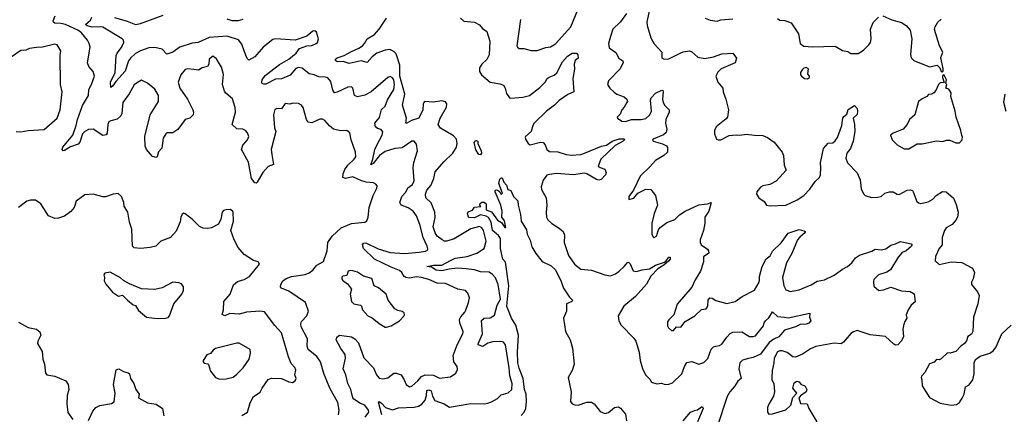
# Model space of a CAD drawing. Extents: x 2293139 to 2515392, y 824115 to 1006937.
# Tile 206 of 256: x 2329085 to 2337246, y 961718 to 964994. Entities that reach past the tile are written whole.
import ezdxf

# ---------------------------------------------------------------- set-up
doc = ezdxf.new("R2010")
doc.units = 0

msp = doc.modelspace()

# ---------------------------------------------------------------- linework, layer by layer
at = {"layer": '0CON10XD'}
for points in [[(2333234.6, 964995), (2333205.9, 964775.9), (2333210, 964765), (2333225, 964753.8), (2333263.6, 964753.6), (2333325, 964737.5), (2333375, 964737.5), (2333445, 964762.5), (2333485, 964767.1), (2333525, 964791.9), (2333653.6, 964935), (2333711.2, 965075)], [(2334304.5, 965075.5), (2334284, 964975), (2334286, 964945), (2334315, 964843.3), (2334344.5, 964794.5), (2334406, 964725), (2334406.4, 964676.4), (2334426.1, 964666.1), (2334465, 964669.4), (2334555, 964712.5), (2334585, 964727.3), (2334635.4, 964735.4), (2334656.9, 964726.9), (2334705, 964683.5), (2334765, 964670.4), (2334835.2, 964684.8), (2334905, 964711.5), (2334996, 964715), (2335026.7, 964675), (2335015.7, 964635), (2334900, 964585), (2334870.7, 964559.3), (2334854.2, 964525), (2334872, 964475), (2334912.9, 964425), (2334915.8, 964395), (2334938.8, 964335), (2334960, 964245), (2334951.9, 964185), (2334940.2, 964169.8), (2334856.7, 964105), (2334843.3, 964075), (2334843.3, 964045), (2334861.7, 964001.7), (2334875, 963997.5), (2334895, 963997.5), (2334965, 964031.2), (2335025, 964038.6), (2335055, 964034.2), (2335105, 964043.3), (2335175, 964034.2), (2335245, 964033.3), (2335283.8, 964015), (2335337.7, 963977.7), (2335403.8, 963895), (2335416, 963865), (2335420.8, 963785), (2335437.1, 963745), (2335355, 963652.5), (2335303.2, 963626.8), (2335245.5, 963614.5), (2335225, 963602.9), (2335195.7, 963565), (2335192, 963545), (2335212, 963515), (2335255.9, 963485.9), (2335275, 963453.3), (2335305, 963448.8), (2335435, 963454.2), (2335530.3, 963499.7), (2335585, 963533.1), (2335635, 963585.7), (2335678.9, 963651.1), (2335714.4, 963685), (2335721.2, 963705), (2335725.4, 963764.6), (2335721.8, 963805), (2335748, 963925), (2335785, 963970), (2335825, 963972.5), (2335845, 963988), (2335864.2, 964015), (2335885, 964077.5), (2335898, 964115), (2335906.2, 964175), (2335915, 964190), (2335941.2, 964208.8), (2335952.7, 964247.3), (2336005, 964280), (2336025, 964257.5), (2336030, 964235), (2336025, 964207.5), (2335992, 964175), (2336004, 964125), (2336007.8, 964065), (2335994.6, 963985.4), (2335970.9, 963925), (2335941.8, 963885), (2335933.2, 963843.2), (2335945.8, 963805), (2336025, 963721.2), (2336050, 963665), (2336058.6, 963588.6), (2336078.6, 963548.6), (2336093.4, 963533.4), (2336145, 963517.1), (2336195, 963520), (2336225, 963527.1), (2336255, 963552.5), (2336295, 963564.3), (2336325, 963564), (2336357.5, 963545), (2336375, 963542), (2336441.3, 963578.7), (2336465, 963581.9), (2336483.8, 963575), (2336491.4, 963565), (2336522, 963485), (2336535, 963474), (2336555, 963469.2), (2336615, 963482.2), (2336652.5, 963505), (2336681.9, 963535), (2336735, 963566.2), (2336765, 963564.3), (2336823.5, 963513.5), (2336848.3, 963458.3), (2336864.4, 963395), (2336856.9, 963355), (2336845, 963330), (2336814, 963295), (2336765, 963266), (2336750, 963245), (2336731.9, 963185), (2336731.4, 963125), (2336705, 963093.3), (2336675, 963027.5), (2336672.3, 962992.3), (2336705, 962961.2), (2336805, 962983.1), (2336895, 962978.1), (2336981.4, 962931.4), (2336998.6, 962895), (2336988.1, 962841.9), (2336974, 962815), (2336974, 962795), (2337023.8, 962735), (2337036.7, 962705), (2337027.5, 962635), (2336990, 962525), (2336985.7, 962405), (2336975, 962384), (2336945, 962363.3), (2336933, 962327), (2336916.7, 962305), (2336886.7, 962285), (2336845, 962240), (2336797, 962227), (2336775, 962227.5), (2336722.3, 962177.7), (2336705, 962171.2), (2336685, 962172.5), (2336665, 962150), (2336625, 962137.5), (2336588.6, 962065), (2336558.8, 962035), (2336556.2, 962025), (2336563.6, 962003.6), (2336566.2, 961955), (2336627, 961857), (2336715, 961810.8), (2336806.1, 961793.9), (2336849.5, 961800.5), (2336875, 961816.2), (2336898, 961852), (2336911.9, 961885), (2336924, 961945), (2336955, 961962), (2336985.6, 962005), (2336995.6, 962055), (2336995.6, 962145), (2337006.4, 962173.6), (2337045, 962200), (2337125, 962225.7), (2337155, 962244.3), (2337176, 962274), (2337224.3, 962385), (2337302.8, 962457.2)], [(2330529.1, 964579.1), (2330475, 964586.2), (2330455, 964578.9), (2330420, 964535), (2330398.2, 964475), (2330412.5, 964425), (2330475.6, 964335), (2330520.8, 964245), (2330525.8, 964225), (2330522, 964205), (2330495, 964176.2), (2330455, 964163.8), (2330395, 964080.8), (2330355, 964054), (2330305, 964053.3), (2330295, 964046.7), (2330275, 964010), (2330263.8, 963926.2), (2330234.2, 963895.8), (2330223.6, 963856.4), (2330215, 963850), (2330185, 963857.5), (2330136.2, 963915), (2330126, 963945), (2330121.2, 964025), (2330167.5, 964202.5), (2330234.4, 964315), (2330234.4, 964365), (2330205, 964418), (2330145, 964468), (2330095, 964491.2), (2330061.7, 964471.7), (2330035, 964452), (2329992.8, 964377.2), (2329940.6, 964305), (2329930.5, 964215), (2329923.1, 964195), (2329892.7, 964167.3), (2329840, 964155), (2329824.3, 964145), (2329814.4, 964125), (2329808.5, 964051.5), (2329802.2, 964037.8), (2329775, 964033.3), (2329695, 964084.6), (2329655, 964081.6), (2329625.5, 964065), (2329605.4, 964045), (2329583.2, 963976.8), (2329569.2, 963960.8), (2329505, 963938.2), (2329455, 963906.5), (2329445, 963905.6), (2329435.6, 963915), (2329441.5, 963935), (2329526, 964035), (2329554, 964116), (2329563.4, 964166.5), (2329605, 964281.2), (2329654.5, 964365), (2329658.5, 964415), (2329680.9, 964455), (2329704.5, 964525.5), (2329693.8, 964563.8), (2329657.8, 964605), (2329645.5, 964635), (2329668.8, 964765), (2329661.8, 964795), (2329645.9, 964825), (2329596.9, 964885), (2329573.3, 964905), (2329465, 964953.1), (2329425, 964962.8), (2329375, 964965.5), (2329365, 964972), (2329363.2, 964983.3), (2329379.3, 965025)], [(2331863.8, 962343.8), (2331891.7, 962311.7), (2331937.6, 962187.6), (2332017.3, 962105), (2332041.1, 962045), (2332065, 962018.9), (2332095, 962013.3), (2332135, 962020), (2332185, 962058.8), (2332205, 962059.2), (2332248, 962045), (2332272.5, 962005), (2332288, 961965), (2332315, 961946.2), (2332335, 961952.5), (2332384.5, 961995), (2332415, 962031.2), (2332445, 962044.6), (2332515, 962043.3), (2332565, 962019.4), (2332655, 962028.8), (2332699.5, 962060.5), (2332715, 962090), (2332712, 962115), (2332683.8, 962155), (2332678.8, 962205), (2332711.9, 962295), (2332758.9, 962385), (2332761.9, 962405), (2332733.8, 962475), (2332730.8, 962505), (2332741.6, 962528.4), (2332775.3, 962564.7), (2332781.7, 962581.7), (2332805.5, 962645), (2332812.2, 962685), (2332798.6, 962725), (2332778.8, 962745), (2332715.5, 962755.5), (2332615, 962802.9), (2332545, 962805.6), (2332476, 962836), (2332415, 962852.9), (2332375, 962860), (2332315, 962847.3), (2332285, 962852.5), (2332271.7, 962861.7), (2332253.1, 962895), (2332233, 962913), (2332165, 962938.2), (2332025.9, 963005.9), (2331934, 963094), (2331925.2, 963125), (2331935, 963137.7), (2331955, 963142.1), (2332055, 963091.3), (2332155, 963060.7), (2332275, 963051.8), (2332395, 963064), (2332448.5, 963071.5), (2332466.7, 963083.3), (2332468.6, 963091.4), (2332463.3, 963115), (2332429.2, 963185), (2332402.7, 963295), (2332373.5, 963365), (2332345, 963404.4), (2332305, 963432.7), (2332246, 963455), (2332235.6, 963475), (2332253.5, 963525), (2332285, 963563.1), (2332302.7, 963597.3), (2332339.5, 963625), (2332353.6, 963655), (2332347.1, 963765), (2332351.9, 963808.1), (2332382.2, 963905), (2332375, 963960), (2332355, 963984.2), (2332335, 963985.8), (2332255, 963929.6), (2332195, 963924.4), (2332115, 963899.1), (2332067.5, 963865), (2332015, 963798.8), (2331995, 963790), (2332013.2, 963835), (2332029.3, 963915), (2332045, 963952.9), (2332088.5, 964035), (2332093.6, 964063.6), (2332081.2, 964081.2), (2332051.7, 964091.7), (2332035, 964104.5), (2332027.3, 964135), (2332067.9, 964182.1), (2332082.6, 964247.4), (2332115.3, 964274.7), (2332132.6, 964327.4), (2332186.8, 964415), (2332192.5, 964455), (2332185, 964493.8), (2332175, 964511.9), (2332155, 964520.8), (2332135, 964512.5), (2331997.5, 964395), (2331945, 964368.2), (2331883.4, 964353.4), (2331861.1, 964365), (2331846.7, 964425), (2331835, 964436.9), (2331805, 964434.5), (2331715, 964391.8), (2331695, 964387.8), (2331679.9, 964409.9), (2331665, 964480), (2331639.8, 964509.8), (2331617.1, 964517.1), (2331565, 964518.2), (2331525, 964536.8), (2331483.6, 964543.6), (2331425, 964590.6), (2331395.4, 964595.4), (2331375, 964588.8), (2331326.6, 964533.4), (2331255, 964503), (2331205, 964500), (2331125, 964457.9), (2331107.7, 964457.7), (2331095.7, 964465), (2331090.6, 964475), (2331095.4, 964495), (2331118.4, 964531.6), (2331239.3, 964620.7), (2331315, 964666.4), (2331377.1, 964715), (2331405, 964754.3), (2331465, 964777.5), (2331505, 964779.2), (2331542.5, 964795), (2331552.5, 964805), (2331562.5, 964835), (2331545, 964890), (2331531.7, 964901.7), (2331515, 964897.5), (2331464.2, 964855.8), (2331367.6, 964822.4), (2331205, 964834.4), (2331182, 964828), (2331102.5, 964765), (2331035, 964684.2), (2330985, 964657.5), (2330970.5, 964670.5), (2330944.5, 964734.5), (2330925, 964790), (2330897.5, 964827.5), (2330805, 964856.5), (2330655.3, 964844.7), (2330565, 964803.3), (2330515, 964798.9), (2330411.2, 964765), (2330354.7, 964725.3), (2330305, 964706.7), (2330265, 964747.8), (2330205, 964763.8), (2330155, 964758.9), (2330085, 964734.4), (2330045, 964712.1), (2330003.8, 964675), (2329987.8, 964652.2), (2329958.4, 964565), (2329880.7, 964479.3), (2329855, 964440.6), (2329840, 964430), (2329838.4, 964475), (2329877.5, 964555), (2329883.5, 964695), (2329891.8, 964715), (2329928.3, 964761.7), (2329948.9, 964805), (2329945, 964824), (2329935, 964835.4), (2329775, 964930.4), (2329755, 964935.4), (2329685, 964932.9), (2329645, 964943.2), (2329631.2, 964955), (2329671.5, 964988.5), (2329682.7, 965015)], [(2329871.9, 965011.9), (2329975, 964982), (2330045, 964954.6), (2330085, 964961.8), (2330275, 965032)], [(2330935, 964994.3), (2330895, 964983.8), (2330845, 964984.7), (2330805, 964997.8)], [(2332086.2, 961715), (2332060, 961820), (2332065, 961823.3), (2332085, 961811.8), (2332115.9, 961775.9), (2332175, 961754.7), (2332225, 961771.4), (2332355, 961776.7), (2332390.9, 961785), (2332416.9, 961803.1), (2332444.8, 961835), (2332457.1, 961875), (2332460, 961915), (2332475, 961922.5), (2332495, 961914.2), (2332507.4, 961867.4), (2332525, 961833.9), (2332604.3, 961804.3), (2332648, 961778), (2332825, 961809.1), (2332934.1, 961805.9), (2332965, 961811.4), (2332995, 961821.4), (2333045, 961850), (2333075, 961878.6), (2333133.4, 961896.6), (2333163.1, 961925), (2333167.5, 961975), (2333147.5, 962037.5), (2333142.4, 962105), (2333111.8, 962295), (2333096.2, 962316.2), (2333071.5, 962321.5), (2333005, 962320.9), (2332965, 962308.8), (2332925, 962281.8), (2332885.8, 962295), (2332884.4, 962304.4), (2332921.2, 962385), (2332913.4, 962496.6), (2332934.3, 962515.7), (2332985, 962518.5), (2333020, 962540), (2333043.6, 962625), (2333069.8, 962675), (2333051.1, 962795), (2333029.7, 962849.7), (2333005, 962879.4), (2332975, 962898.2), (2332905, 962901.6), (2332853.5, 962916.5), (2332785, 962926.3), (2332715, 962932.4), (2332645, 962923.8), (2332585, 962908.3), (2332536.9, 962915), (2332498.2, 962938.2), (2332460, 962945), (2332514.3, 962955.8), (2332585, 962956.5), (2332655.4, 962994.6), (2332695.6, 963014.4), (2332795, 963029.2), (2332874.8, 963055.2), (2332933.3, 963095), (2332951.8, 963155), (2332929.5, 963245), (2332915, 963265.3), (2332895, 963275.7), (2332825, 963258.9), (2332685, 963174.7), (2332625, 963154.7), (2332605, 963155.3), (2332586.5, 963165), (2332545, 963197.9), (2332527.2, 963225), (2332513.1, 963275), (2332527.6, 963352.4), (2332524.8, 963394.8), (2332494.2, 963474.2), (2332451.1, 963515), (2332447.7, 963545), (2332460.3, 963579.7), (2332491.7, 963618.3), (2332518.2, 963675), (2332529.3, 963730.7), (2332601.5, 963815), (2332674.3, 963885.7), (2332705, 963936), (2332710.2, 963965), (2332705, 964002.9), (2332680.4, 964030.4), (2332572.6, 964092.6), (2332553.1, 964125), (2332568.9, 964175), (2332623.5, 964266.5), (2332625.5, 964295), (2332612.8, 964312.8), (2332585, 964320.3), (2332515, 964309.9), (2332440.5, 964315), (2332428.6, 964295), (2332425.3, 964244.7), (2332392, 964175), (2332332.5, 964157.5), (2332295, 964134.4), (2332284.4, 964134.4), (2332290, 964175), (2332258.1, 964285), (2332276.2, 964375), (2332235.4, 964525), (2332235.4, 964615), (2332205, 964708.9), (2332185, 964729.5), (2332152.5, 964745), (2332115, 964741.9), (2332045, 964716.3), (2332006.8, 964685), (2331965, 964638.8), (2331915, 964652.5), (2331815, 964630.5), (2331765.3, 964645.3), (2331715, 964644.6), (2331701.4, 964655), (2331702.9, 964665), (2331715, 964676.9), (2331774, 964695), (2331835, 964730.6), (2331895, 964755.9), (2331925, 964777.1), (2331942.3, 964795), (2331965, 964835.4), (2332025, 964870.9), (2332063.8, 964915), (2332125.5, 965005)], [(2332737.5, 965005), (2332765, 964981.9), (2332855, 964972), (2332895, 964952), (2332921.7, 964921.7), (2332955.7, 964895.7), (2332982.5, 964815), (2332975, 964702.5), (2332956.8, 964663.2), (2332914.2, 964625), (2332895.6, 964595), (2332897, 964563), (2332911.2, 964535), (2332985, 964473.9), (2333065, 964462.2), (2333095, 964450), (2333110, 964425), (2333120, 964380), (2333143.8, 964345), (2333155, 964342.9), (2333255, 964351.2), (2333310, 964365), (2333395, 964429.5), (2333439.1, 964475), (2333455.6, 964504.4), (2333474.3, 964515.7), (2333515, 964534.2), (2333536.9, 964553.1), (2333585, 964644.2), (2333625, 964690), (2333663.6, 964716.4), (2333700, 964715), (2333711.7, 964701.7), (2333713.3, 964675), (2333690, 964655), (2333680, 964625), (2333682.7, 964582.7), (2333670.5, 964505), (2333678, 964395), (2333628, 964372), (2333555, 964322.7), (2333517.2, 964282.8), (2333451.5, 964235), (2333350, 964135), (2333337.1, 964115), (2333324.1, 964065.9), (2333276.7, 964023.3), (2333273.3, 964015), (2333280, 963995), (2333300, 963965), (2333315, 963956.2), (2333402.7, 963977.3), (2333424.2, 963974.2), (2333440, 963955), (2333454, 963915), (2333475, 963899.4), (2333545, 963897.3), (2333614.1, 963874.1), (2333655, 963868.7), (2333735, 963873.3), (2333766.7, 963886.7), (2333906.6, 963943.4), (2333947.5, 963952.5), (2333996.2, 963985), (2334055, 964006), (2334094.2, 964004.2), (2334097.1, 963995), (2334088.1, 963985), (2334020, 963950), (2333901.4, 963835), (2333878.8, 963778.8), (2333895, 963766), (2333934, 963754), (2333946.2, 963725), (2333940, 963705), (2333905, 963668), (2333885, 963661.4), (2333865, 963667.5), (2333785.3, 963715.3), (2333765, 963719.6), (2333675, 963705.5), (2333535, 963716.8), (2333475, 963710), (2333455, 963701.8), (2333425, 963660.8), (2333407.1, 963605), (2333409.2, 963585), (2333448.2, 963515), (2333454.5, 963455), (2333448.9, 963395), (2333452.5, 963355), (2333462.6, 963332.6), (2333495, 963302), (2333555, 963264.3), (2333589.2, 963235), (2333599.2, 963205), (2333598.1, 963145), (2333633.3, 963035), (2333684.4, 962964.4), (2333735, 962923.3), (2333825, 962913.3), (2333935, 962874.5), (2333981.7, 962868.3), (2334023.8, 962885), (2334055, 962905.7), (2334096.3, 962943.7), (2334125, 962980.8), (2334135, 962979.2), (2334145, 962966.2), (2334168.6, 962908.6), (2334195, 962902.2), (2334245, 962917.3), (2334305, 962926.2), (2334355, 962957.4), (2334428.5, 962981.5), (2334440.9, 962989.1), (2334465, 963021.9), (2334475, 963023.8), (2334476, 963005), (2334465, 962992.7), (2334425, 962956.5), (2334373.8, 962926.2), (2334315.5, 962865), (2334280.9, 962799.1), (2334188.9, 962695), (2334091.4, 962615), (2334044, 962535), (2334052, 962495), (2334069.1, 962459.1), (2334175, 962349.4), (2334190.9, 962325), (2334220, 962235), (2334228.8, 962165), (2334247.5, 962097.5), (2334273.3, 962045), (2334308.8, 962008.8), (2334321.2, 961985), (2334365, 961971.2), (2334403.9, 961976.1), (2334436.1, 961966.1), (2334465, 961968), (2334495, 961980), (2334571.8, 962055), (2334595, 962116), (2334615, 962147.1), (2334655, 962156.9), (2334715, 962134.4), (2334755, 962148.9), (2334788.3, 962181.7), (2334815, 962260), (2334835, 962277.8), (2334855.4, 962284.6), (2334885, 962288.2), (2334905, 962300), (2334945, 962357.5), (2334975, 962388.6), (2334995, 962399.4), (2335071.7, 962401.7), (2335135, 962363.3), (2335165, 962363.3), (2335185, 962370.8), (2335248.8, 962451.2), (2335255, 962477.5), (2335266.7, 962495), (2335295, 962518.8), (2335325, 962567.5), (2335365, 962528.9), (2335425, 962525.6), (2335455, 962517.8), (2335635, 962557.5), (2335632, 962525), (2335642, 962495), (2335626, 962475), (2335602.5, 962465), (2335555, 962462.6), (2335515, 962443.7), (2335424.2, 962415.8), (2335377.7, 962362.3), (2335336.8, 962343.2), (2335295.8, 962314.2), (2335223.8, 962216.2), (2335165, 962188.7), (2335125, 962181.4), (2335075, 962168.1), (2335053.4, 962146.6), (2335045.6, 962095.6), (2335064.4, 962015.6), (2335037.3, 961992.7), (2335009.9, 961950.1), (2334970.4, 961905), (2334947.7, 961865), (2334862.2, 961605)], [(2334114.5, 965045.5), (2334064.3, 964975.7), (2334002.2, 964915), (2333981.1, 964855), (2333966.4, 964795), (2333970.9, 964760.9), (2334025, 964720), (2334050.8, 964675), (2334082.7, 964652.7), (2334087, 964637), (2334062.9, 964585), (2333965.8, 964485), (2333957.5, 964455), (2333975.8, 964425), (2334011.5, 964391.5), (2334035, 964375.5), (2334095, 964352.5), (2334116.2, 964335), (2334122, 964315), (2334118, 964305), (2334095, 964266.2), (2334074.5, 964245.5), (2334061.2, 964208.8), (2334037.5, 964185), (2334040, 964175), (2334075, 964150.6), (2334105, 964147.8), (2334155, 964164.5), (2334234.7, 964164.7), (2334275, 964174.6), (2334307.3, 964202.7), (2334320.7, 964235), (2334312.2, 964325), (2334318.9, 964345), (2334355, 964382.5), (2334408, 964408), (2334415.9, 964405.9), (2334419.2, 964395), (2334412.5, 964335), (2334419.6, 964305), (2334432, 964282), (2334469.2, 964245), (2334467.5, 964225), (2334440.9, 964165), (2334437.8, 964135), (2334448.2, 964085), (2334442.5, 964057.5), (2334421.8, 964038.2), (2334340, 964005), (2334330, 963995), (2334336.4, 963986.4), (2334414.1, 963964.1), (2334445, 963946.7), (2334453.6, 963933.6), (2334453.3, 963895), (2334423.8, 963865), (2334354.6, 963825.4), (2334308.7, 963771.3), (2334228.8, 963695), (2334172.3, 963577.7), (2334133.3, 963525), (2334135, 963500), (2334175, 963513.3), (2334207.5, 963555), (2334275, 963588), (2334317.5, 963585), (2334355.5, 963535.5), (2334371.4, 963455), (2334342.5, 963385), (2334324.4, 963305), (2334325, 963210), (2334335, 963190), (2334345, 963186.7), (2334362.3, 963197.7), (2334379.4, 963250.6), (2334392.6, 963267.4), (2334449.7, 963310.3), (2334515, 963334.4), (2334555, 963372.5), (2334601.2, 963405), (2334715, 963455.6), (2334785.9, 963464.1), (2334816.1, 963476.1), (2334795.8, 963405), (2334764.3, 963355), (2334764.4, 963305), (2334753.6, 963245), (2334724.3, 963165), (2334724.4, 963144.4), (2334734.4, 963124.4), (2334785, 963089.2), (2334794.4, 963075), (2334796, 963055), (2334754, 963025), (2334753.8, 962985), (2334726.7, 962905), (2334683.3, 962835), (2334655.9, 962774.1), (2334535, 962632.5), (2334507, 962543), (2334465, 962503.3), (2334453.8, 962485), (2334453, 962453), (2334462.5, 962435), (2334487.5, 962415), (2334505, 962413.3), (2334530, 962445), (2334565, 962442.5), (2334601.4, 962488.6), (2334680, 962535), (2334735, 962588.8), (2334775.8, 962594.2), (2334788.6, 962615), (2334790, 962665), (2334805, 962684), (2334825, 962682.5), (2334855, 962663.1), (2334945, 962636.9), (2335015, 962655.8), (2335074.5, 962695.5), (2335175, 962748.8), (2335214.4, 962815), (2335216.4, 962835), (2335217, 962863), (2335238.5, 962945), (2335272.3, 963007.7), (2335305, 963034), (2335325, 963072), (2335397.4, 963142.6), (2335455, 963222), (2335545, 963251.2), (2335585, 963241.2), (2335596.7, 963235), (2335596.1, 963226.1), (2335550.2, 963189.8), (2335532.6, 963167.4), (2335486.1, 963053.9), (2335441.2, 962975), (2335408.2, 962855), (2335417.8, 962785), (2335435, 962752), (2335475, 962737.1), (2335545, 962752.2), (2335645, 962791.5), (2335695, 962824.5), (2335755, 962834.6), (2335835, 962871.9), (2335905.8, 962924.2), (2335945, 962944.6), (2335982.9, 962975), (2336012, 963018), (2336045, 963040), (2336147.6, 963072.4), (2336175, 963089.2), (2336224.1, 963084.1), (2336265, 963091.2), (2336305, 963123.3), (2336345, 963132.5), (2336385, 963151.9), (2336475, 963133.3), (2336481.2, 963125), (2336478, 963115), (2336432.9, 963075), (2336399.6, 963060.4), (2336365, 963021.4), (2336303.3, 962916.7), (2336272.1, 962897.9), (2336204.2, 962875.8), (2336165, 962837.5), (2336161.7, 962821.7), (2336165, 962782.5), (2336205, 962746.7), (2336245, 962751.2), (2336305, 962774), (2336395, 962744.3), (2336465, 962738.6), (2336498, 962718), (2336507.1, 962652.9), (2336475, 962623.3), (2336448.8, 962585), (2336433.3, 962545), (2336437.5, 962515), (2336420.3, 962489.7), (2336412.5, 962465), (2336404, 962425), (2336410, 962365), (2336395, 962327.5), (2336364.3, 962295.7), (2336345, 962293.1), (2336329.3, 962299.3), (2336260, 962365), (2336135, 962378.1), (2336025, 962412.5), (2335995, 962403.3), (2335975, 962388.5), (2335913.7, 962316.3), (2335895, 962302.1), (2335835, 962309.6), (2335685, 962281.2), (2335639.3, 962260.7), (2335572.7, 962217.3), (2335515, 962193.3), (2335494.1, 962194.1), (2335445, 962230), (2335405, 962244), (2335385, 962244.2), (2335365, 962235.7), (2335337.2, 962182.8), (2335336.9, 962145), (2335323, 962083), (2335318.1, 962025), (2335320, 962005), (2335334.3, 961974.3), (2335342.5, 961905), (2335331.7, 961868.3), (2335293.3, 961803.3), (2335283.8, 961775), (2335283.3, 961735), (2335295, 961720), (2335325, 961721.2), (2335434.1, 961755.9), (2335476.7, 961795), (2335492.2, 961857.8), (2335526.7, 961895), (2335493.8, 961935), (2335505, 961980), (2335525, 961992.5), (2335545, 961987.5), (2335559.3, 961969.3), (2335595, 961952.5), (2335608, 961925), (2335605, 961903.8), (2335557.7, 961872.3), (2335544.2, 961855.8), (2335557.5, 961807.5), (2335611.2, 961805), (2335627.1, 961765), (2335693.3, 961655)], [(2334767.5, 965007.5), (2334808.3, 964988.3), (2334865, 964982), (2334895, 964991.2), (2334995, 965000)], [(2335365, 965003.8), (2335385, 964990), (2335425.5, 964985.5), (2335478.8, 964968.8), (2335540.8, 964875), (2335553.8, 964795), (2335583, 964773), (2335655, 964767.5), (2335845, 964774), (2335905, 964737.5), (2335948.3, 964728.3), (2335975, 964714.3), (2336035, 964712.9), (2336080.2, 964739.8), (2336124.3, 964785), (2336135.6, 964805), (2336143.1, 964835), (2336138.1, 964915), (2336160.2, 964969.8), (2336204.5, 965015.5)], [(2336240, 965025), (2336315, 964991.4), (2336395, 964969.2), (2336431.2, 964945), (2336465, 964906.7), (2336480.5, 964835), (2336469.4, 964705), (2336475, 964676.7), (2336495, 964656.2), (2336625, 964602), (2336690, 964615), (2336712.5, 964595), (2336723.6, 964563.6), (2336735, 964560), (2336740, 964565), (2336738.8, 964585), (2336719.2, 964679.2), (2336735.5, 964725), (2336707.8, 964777.8), (2336667.3, 964912.7), (2336672, 964935), (2336695.9, 964974.1), (2336723, 964997)], [(2329054.2, 964065.8), (2329095, 964062.9), (2329155, 964074.3), (2329286.8, 964083.2), (2329396.2, 964175), (2329419.2, 964245), (2329435.6, 964395.6), (2329423, 964457), (2329420.8, 964695), (2329426.2, 964735), (2329396.7, 964785), (2329375, 964790.8), (2329275, 964764.3), (2329225, 964762.9), (2329165, 964753.8), (2329135, 964740), (2329095, 964738.8), (2329015, 964683.8)], [(2331727.8, 961715), (2331732.4, 961752.4), (2331722.2, 961815), (2331654.6, 961935), (2331607, 962057), (2331576.9, 962155), (2331547.3, 962197.3), (2331475.6, 962255), (2331468.1, 962285), (2331469.1, 962345), (2331419.1, 962445), (2331415.6, 962465), (2331421.4, 962488.6), (2331464.5, 962535.5), (2331478.6, 962575), (2331454.2, 962645), (2331315, 962740.6), (2331256.2, 962765), (2331246.2, 962775), (2331250, 962795), (2331265.8, 962825), (2331294.6, 962845.4), (2331338.9, 962861.1), (2331450.2, 962879.8), (2331485, 962891.5), (2331515.8, 962915), (2331547.5, 962955), (2331603.9, 962986.1), (2331634.2, 963075.8), (2331638.6, 963145), (2331673.8, 963196.2), (2331749.2, 963265), (2331835, 963302.9), (2331945, 963314), (2331961.2, 963325), (2331974, 963355), (2331981.1, 963435), (2332014.5, 963535.5), (2332043.8, 963595), (2332046.7, 963615), (2332037.7, 963627.7), (2332018.6, 963638.6), (2331955.4, 963644.6), (2331918.8, 963655), (2331845, 963690), (2331786.4, 963676.4), (2331764.4, 963685), (2331765.3, 963715), (2331778.8, 963751.2), (2331805, 963787.1), (2331858, 963835), (2331870.8, 963855), (2331867.1, 963895), (2331832.5, 963995), (2331822.5, 964055), (2331795, 964073.8), (2331745, 964070.6), (2331685, 964085.6), (2331651.7, 964111.7), (2331615, 964156), (2331595, 964167.1), (2331572.9, 964167.1), (2331505, 964137.1), (2331475, 964144.2), (2331460.8, 964165), (2331435.7, 964265.7), (2331420, 964285), (2331395, 964298.8), (2331348.3, 964301.7), (2331325, 964291.2), (2331285, 964296.7), (2331255, 964254), (2331215, 964256), (2331200.8, 964249.2), (2331189.2, 964205), (2331196.7, 964095), (2331208.5, 964065), (2331168.1, 963915), (2331175.9, 963874.1), (2331187.8, 963792.2), (2331145, 963774), (2331100, 963725), (2331052.5, 963645), (2331045, 963637.5), (2331035, 963640), (2331006.1, 963676.1), (2330982.2, 963812.2), (2330922.9, 963915), (2330935, 963953.3), (2330974.1, 963995.9), (2330983.8, 964025), (2330972.5, 964055), (2330956, 964075), (2330935, 964084.2), (2330885, 964088.8), (2330847.1, 964125), (2330873.8, 964225), (2330870, 964265), (2330847.8, 964337.8), (2330792.5, 964385), (2330781.7, 964401.7), (2330766.9, 964455), (2330775, 964540), (2330758.3, 964598.3), (2330715, 964668.8), (2330685, 964690.8), (2330655.6, 964665), (2330651.9, 964625), (2330641.2, 964605), (2330597, 964593), (2330565.6, 964574.4), (2330529.1, 964579.1)], [(2335615, 964503.3), (2335630, 964515), (2335630, 964525), (2335617.5, 964545), (2335622.5, 964585), (2335605, 964597.5), (2335585, 964592.5), (2335571.7, 964578.3), (2335557.5, 964555), (2335557, 964537), (2335563.6, 964523.6), (2335590, 964505), (2335615, 964503.3)], [(2336455, 963921.2), (2336525, 963962.5), (2336565.9, 963964.1), (2336685, 963986.7), (2336735, 963983.3), (2336766.4, 963993.6), (2336795, 963993.3), (2336845, 963972.5), (2336875, 963972.5), (2336897.5, 963995), (2336900, 964025), (2336893, 964033), (2336886, 964075), (2336845.8, 964185.8), (2336840, 964235), (2336802.5, 964355), (2336805.7, 964385.7), (2336785, 964417.5), (2336762.5, 964425), (2336770, 964455), (2336760, 964465), (2336766, 964495), (2336745, 964540), (2336733, 964527), (2336732.5, 964515), (2336748.3, 964471.7), (2336715, 964470), (2336700, 964455), (2336677.5, 964405), (2336663, 964387), (2336645, 964376.7), (2336616.4, 964373.6), (2336602.5, 964355), (2336565, 964336.7), (2336536.1, 964313.9), (2336505, 964202.5), (2336458.8, 964165), (2336441.2, 964125), (2336406.7, 964085), (2336325, 964051.2), (2336303.3, 964035), (2336316.4, 963996.4), (2336357.5, 963955), (2336415, 963922), (2336455, 963921.2)], [(2337262.5, 964232.5), (2337241.4, 964305), (2337252, 964375)], [(2332905, 963872.5), (2332891.2, 963875), (2332864.6, 963914.6), (2332853.1, 963975), (2332865, 963990.8), (2332883.3, 963985), (2332882.5, 963965), (2332909.2, 963905), (2332912, 963885), (2332905, 963872.5)], [(2333241.5, 961708.5), (2333265.3, 961734.7), (2333278.8, 961765), (2333284.7, 961825), (2333282, 961885), (2333268.4, 961925), (2333258.8, 962015), (2333225, 962100), (2333214.2, 962145), (2333209.7, 962235), (2333220, 962375), (2333197.3, 962457.3), (2333160.8, 962515), (2333135, 962580), (2333123.9, 962613.9), (2333124.1, 962645), (2333140, 962785), (2333111.2, 962981.2), (2333090, 963005), (2333069.5, 963095), (2333068.7, 963178.7), (2333052.7, 963202.7), (2333002.6, 963245), (2332993.1, 963313.1), (2332970.5, 963350.5), (2332952.4, 963362.4), (2332905, 963374.3), (2332855, 963349.2), (2332810.7, 963350.7), (2332803.8, 963353.8), (2332797.5, 963385), (2332801.7, 963398.3), (2332836.7, 963413.3), (2332855, 963437.5), (2332908.3, 963441.7), (2332900, 963455), (2332901.7, 963468.3), (2332915, 963480), (2332935, 963480), (2332950, 963465), (2332950, 963415), (2332995, 963400), (2333045, 963330), (2333079.4, 963309.4), (2333105, 963270), (2333115, 963270), (2333103.3, 963325), (2333081.2, 963355), (2333082.5, 963405), (2333072, 963455), (2333025.7, 963565), (2333026, 963575), (2333035, 963581.4), (2333048.7, 963578.7), (2333064.2, 963564.2), (2333075, 963542.5), (2333086.2, 963555), (2333057.5, 963635), (2333065, 963670), (2333075, 963680), (2333085, 963680), (2333097.5, 963645), (2333120.7, 963620.7), (2333130, 963585), (2333156.4, 963576.4), (2333177.5, 963525), (2333215, 963490), (2333217.5, 963455), (2333236.7, 963376.7), (2333241.1, 963321.1), (2333285, 963248), (2333292.1, 963212.1), (2333315, 963163.8), (2333328.9, 963108.9), (2333361.6, 963051.6), (2333415, 962986), (2333489.7, 962949.7), (2333525, 962916), (2333571.7, 962821.7), (2333591.2, 962765), (2333641.7, 962691.7), (2333667.5, 962665), (2333660, 962655), (2333617.5, 962635), (2333616.2, 962575), (2333592.5, 962515), (2333607.5, 962405), (2333648, 962335), (2333667.5, 962267.5), (2333680, 962135), (2333665, 962082.5), (2333630, 962025), (2333655.8, 961905.8), (2333650.9, 961825), (2333665, 961804.6), (2333685, 961795.5), (2333715, 961793.6), (2333785, 961819.4), (2333825, 961819.4), (2333846.2, 961806.2), (2333895, 961742.5), (2333935.5, 961724.5), (2333966.2, 961733.8), (2334015, 961775.7), (2334049.1, 961779.1), (2334065, 961768), (2334105, 961718.8), (2334115.7, 961665)], [(2330925, 961707.5), (2330974.1, 961735.9), (2330994, 961814), (2331022.5, 961865), (2331078.6, 961901.4), (2331093.8, 961936.2), (2331145, 962006), (2331172.4, 962017.6), (2331255, 962015.6), (2331315, 961988.6), (2331345, 961982), (2331368.8, 961995), (2331376.2, 962015), (2331364, 962045), (2331374.2, 962085), (2331365, 962108), (2331335, 962138.8), (2331311.8, 962195), (2331255, 962395.7), (2331200, 962455), (2331115, 962567.5), (2331075.6, 962575.6), (2330965.4, 962564.6), (2330905, 962549.6), (2330826.4, 962553.6), (2330785, 962534.2), (2330763, 962547), (2330775.3, 962584.7), (2330777.8, 962655), (2330830.5, 962715), (2330857.8, 962792.2), (2330889.4, 962820.6), (2330945, 962836.7), (2330988.6, 962861.4), (2331073.3, 962965), (2331062.5, 962985), (2331024.1, 962994.1), (2330946.7, 963045), (2330895, 963103.3), (2330862.9, 963165), (2330833.8, 963245), (2330858.3, 963321.7), (2330855, 963397.5), (2330833, 963417), (2330795, 963416.7), (2330775, 963410), (2330763.8, 963395), (2330752.3, 963337.7), (2330733.9, 963296.1), (2330675, 963266.7), (2330645, 963260), (2330605, 963263.8), (2330575, 963276.7), (2330515, 963338.8), (2330493.3, 963353.3), (2330455, 963383.3), (2330445, 963386.7), (2330430.7, 963379.3), (2330420, 963355), (2330413.8, 963315), (2330382.7, 963237.3), (2330333.8, 963185), (2330255, 963154.2), (2330213.3, 963115), (2330165, 963101.4), (2330085, 963094), (2330035, 963101.2), (2330018.8, 963115), (2330012.9, 963255), (2329993.6, 963313.6), (2329980, 963395), (2329951.4, 963445), (2329948, 963475), (2329930, 963525), (2329901.7, 963551.7), (2329860, 963545), (2329796, 963524), (2329775, 963524), (2329695, 963544.2), (2329625, 963540.8), (2329553.1, 963486.9), (2329535.8, 963435), (2329507.4, 963402.6), (2329457.3, 963362.7), (2329406, 963346), (2329375, 963343.3), (2329323.3, 963365), (2329261.2, 963465), (2329215, 963496.7), (2329173.9, 963496.1), (2329145, 963486.2), (2329075, 963433.8)], [(2330225, 962514), (2330293, 962517), (2330315, 962522.5), (2330327.5, 962535), (2330362, 962635), (2330428.8, 962715), (2330443.8, 962745), (2330443.3, 962775), (2330425, 962802.5), (2330405, 962810), (2330355, 962813.8), (2330265, 962768.8), (2330205, 962753.8), (2330095, 962758.8), (2329995, 962800), (2329945, 962828), (2329920.5, 962850.5), (2329835, 962897.5), (2329790.7, 962889.3), (2329782.5, 962875), (2329787.5, 962855), (2329783.8, 962825), (2329797.7, 962797.7), (2329853.2, 962733.2), (2329905, 962700), (2329936.1, 962706.1), (2329977.5, 962665), (2330025, 962627.5), (2330045, 962620), (2330070.7, 962580.7), (2330135, 962523.8), (2330225, 962514)], [(2332125, 962442.5), (2332165, 962453.3), (2332232.5, 962495), (2332268.3, 962531.7), (2332273.8, 962545), (2332270.5, 962560.5), (2332255, 962572), (2332219.5, 962579.5), (2332195, 962593.8), (2332138.8, 962665), (2332121.2, 962715), (2332059.1, 962769.1), (2332022.5, 962785), (2332003.3, 962845), (2331934.2, 962864.2), (2331885, 962896.7), (2331845, 962909.2), (2331825, 962912), (2331807.5, 962905), (2331795, 962870), (2331763.9, 962866.1), (2331754, 962856), (2331753.8, 962845), (2331761.7, 962831.7), (2331802, 962802), (2331836, 962756), (2331823.1, 962715), (2331835.7, 962655), (2331855.6, 962635.6), (2331908.8, 962625), (2331918, 962615), (2331927.5, 962585), (2331970, 962535), (2332005, 962520), (2332065, 962471.2), (2332115, 962442.5), (2332125, 962442.5)], [(2329075, 962483.8), (2329155, 962438), (2329225, 962424), (2329252.3, 962402.3), (2329261.2, 962375), (2329236, 962325), (2329232, 962305), (2329269.7, 962239.7), (2329275.8, 962175.8), (2329291.2, 962135), (2329298.3, 962058.3), (2329310, 962045), (2329375, 962033.8), (2329415, 962017.5), (2329466.2, 961995), (2329486, 961965), (2329490.8, 961925), (2329477.5, 961875), (2329476, 961805), (2329484.1, 961734.1), (2329524.2, 961674.2)], [(2331947.5, 961695), (2331978.5, 961735), (2331975, 961752.5), (2331946.7, 961795), (2331908.7, 961808.7), (2331855, 961843.1), (2331845.6, 961855), (2331829.6, 961925), (2331804.4, 961975), (2331789.1, 962045), (2331766.4, 962095), (2331784, 962185), (2331781.8, 962215), (2331745.7, 962265), (2331708.1, 962335), (2331712.4, 962357.6), (2331735, 962373.8), (2331835, 962361.5), (2331863.8, 962343.8)], [(2330740.5, 962010.5), (2330795, 962014), (2330853, 962027), (2330885, 962050), (2330935.8, 962105), (2330985.8, 962175), (2330998.8, 962225), (2330996.2, 962255), (2330905, 962308.8), (2330885, 962310), (2330707.5, 962265), (2330688.3, 962251.7), (2330665, 962222.5), (2330635, 962212.5), (2330604.5, 962165.5), (2330604.4, 962155), (2330615, 962142.5), (2330645, 962137.5), (2330650.7, 962130.7), (2330666.7, 962075), (2330707.5, 962025), (2330740.5, 962010.5)], [(2329655, 961667.5), (2329692, 961745), (2329715.7, 961774.3), (2329748.8, 961791.2), (2329845, 961808), (2329868, 961822), (2329877.3, 961892.7), (2329863.1, 961965), (2329885, 962086.7), (2329906.1, 962096.1), (2329945, 962073.3), (2329983.6, 962063.6), (2329993.6, 962053.6), (2330004.1, 962014.1), (2330030, 961975), (2330046.2, 961925), (2330075.9, 961885.9), (2330068.8, 961855), (2330145, 961814), (2330215, 961803.3), (2330267.1, 961765), (2330280.8, 961705)], [(2334585.4, 961664.6), (2334645, 961737.1), (2334678.8, 961748.8), (2334704, 961756), (2334735, 961781.2), (2334745, 961780), (2334751.2, 961765), (2334703.3, 961655)]]:
    msp.add_lwpolyline(points, dxfattribs=at)

doc.saveas('drawing.dxf')
